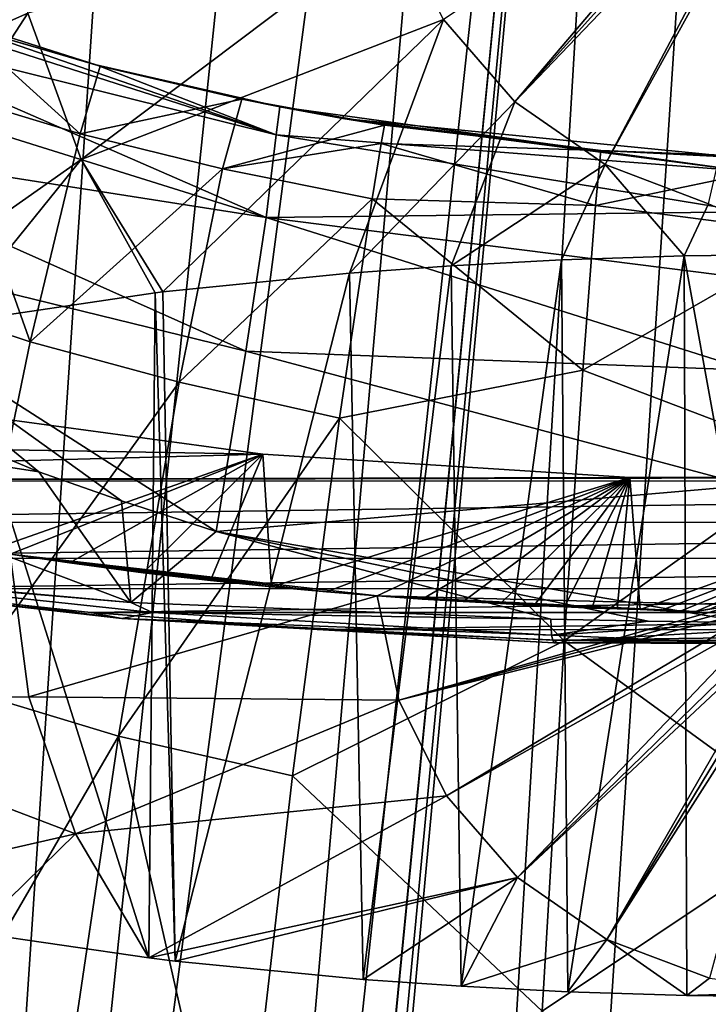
# Model space of a CAD drawing. Header units: millimetres. Extents: x -23 to 23, y 0 to 187.
# Tile 11 of 37: x -4.8 to -0.66, y 111.92 to 117.84. Entities that reach past the tile are written whole.
import ezdxf

# ---------------------------------------------------------------- set-up
doc = ezdxf.new("R2010")
doc.units = ezdxf.units.MM
doc.header["$LTSCALE"] = 83.635285
for name, color, linetype in [('127', 7, 'CONTINUOUS'), ('128', 7, 'CONTINUOUS'), ('14', 7, 'CONTINUOUS'), ('150', 7, 'CONTINUOUS'), ('32', 7, 'CONTINUOUS'), ('34', 7, 'CONTINUOUS'), ('38', 7, 'CONTINUOUS'), ('39', 7, 'CONTINUOUS'), ('58', 7, 'CONTINUOUS'), ('6', 7, 'CONTINUOUS'), ('7', 7, 'CONTINUOUS'), ('96', 7, 'CONTINUOUS'), ('97', 7, 'CONTINUOUS')]:
    doc.layers.add(name, color=color, linetype=linetype)

msp = doc.modelspace()

# ---------------------------------------------------------------- linework, layer by layer
at = {"layer": '127', "color": 7, "linetype": 'CONTINUOUS'}
for points in [[(-5.3528, 115.4973, 106.3623), (-3.3415, 115.2241, 105.3426), (-4.991, 114.6437, 106.345), (-5.3528, 115.4973, 106.3623)], [(-4.991, 114.6437, 106.345), (-3.3415, 115.2241, 105.3426), (-4.8601, 114.623, 106.2674), (-4.991, 114.6437, 106.345)], [(-4.8601, 114.623, 106.2674), (-3.3415, 115.2241, 105.3426), (-4.5033, 114.5701, 106.0701), (-4.8601, 114.623, 106.2674)], [(-4.5033, 114.5701, 106.0701), (-3.3415, 115.2241, 105.3426), (-4.0593, 114.5115, 105.8512), (-4.5033, 114.5701, 106.0701)], [(-4.0593, 114.5115, 105.8512), (-3.3415, 115.2241, 105.3426), (-3.6558, 114.4647, 105.6762), (-4.0593, 114.5115, 105.8512)], [(-3.6558, 114.4647, 105.6762), (-3.3415, 115.2241, 105.3426), (-3.2898, 114.427, 105.5361), (-3.6558, 114.4647, 105.6762)], [(-3.3415, 115.2241, 105.3426), (-1.1357, 115.0834, 104.8175), (-3.2898, 114.427, 105.5361), (-3.3415, 115.2241, 105.3426)], [(-3.2898, 114.427, 105.5361), (-1.1357, 115.0834, 104.8175), (-2.9579, 114.3969, 105.4234), (-3.2898, 114.427, 105.5361)], [(-2.9579, 114.3969, 105.4234), (-1.1357, 115.0834, 104.8175), (-2.6548, 114.3728, 105.3319), (-2.9579, 114.3969, 105.4234)], [(-2.6548, 114.3728, 105.3319), (-1.1357, 115.0834, 104.8175), (-2.3843, 114.3528, 105.2596), (-2.6548, 114.3728, 105.3319)], [(-2.3843, 114.3528, 105.2596), (-1.1357, 115.0834, 104.8175), (-2.1372, 114.3378, 105.2004), (-2.3843, 114.3528, 105.2596)], [(-2.1372, 114.3378, 105.2004), (-1.1357, 115.0834, 104.8175), (-1.9136, 114.3262, 105.1525), (-2.1372, 114.3378, 105.2004)], [(-1.9136, 114.3262, 105.1525), (-1.1357, 115.0834, 104.8175), (-1.7112, 114.3145, 105.1146), (-1.9136, 114.3262, 105.1525)], [(-1.7112, 114.3145, 105.1146), (-1.1357, 115.0834, 104.8175), (-1.528, 114.3057, 105.0838), (-1.7112, 114.3145, 105.1146)], [(-1.528, 114.3057, 105.0838), (-1.1357, 115.0834, 104.8175), (-1.3618, 114.2991, 105.0589), (-1.528, 114.3057, 105.0838)], [(-1.3618, 114.2991, 105.0589), (-1.1357, 115.0834, 104.8175), (-1.2109, 114.2935, 105.0389), (-1.3618, 114.2991, 105.0589)], [(-1.2109, 114.2935, 105.0389), (-1.1357, 115.0834, 104.8175), (-1.074, 114.2901, 105.0225), (-1.2109, 114.2935, 105.0389)], [(-1.1357, 115.0834, 104.8175), (1.1357, 115.0834, 104.8175), (-1.074, 114.2901, 105.0225), (-1.1357, 115.0834, 104.8175)], [(-1.074, 114.2901, 105.0225), (1.1357, 115.0834, 104.8175), (-0.9499, 114.285, 105.01), (-1.074, 114.2901, 105.0225)], [(-0.9499, 114.285, 105.01), (1.1357, 115.0834, 104.8175), (-0.8381, 114.2789, 105.0006), (-0.9499, 114.285, 105.01)], [(-0.8381, 114.2789, 105.0006), (1.1357, 115.0834, 104.8175), (-0.7389, 114.2775, 104.9923), (-0.8381, 114.2789, 105.0006)], [(-0.7389, 114.2775, 104.9923), (1.1357, 115.0834, 104.8175), (-0.6514, 114.2945, 104.9811), (-0.7389, 114.2775, 104.9923)]]:
    msp.add_3dface(points, dxfattribs=at)
at = {"layer": '128', "color": 7, "linetype": 'CONTINUOUS'}
for points in [[(-0.3021, 119.137, 123.1657), (-2.2561, 117.8367, 123.1169), (-1.8268, 117.3424, 123.2493), (-0.3021, 119.137, 123.1657)], [(-0.2388, 119.1072, 123.1756), (-0.3021, 119.137, 123.1657), (-1.8268, 117.3424, 123.2493), (-0.2388, 119.1072, 123.1756)], [(-0.1663, 119.0764, 123.1855), (-0.2388, 119.1072, 123.1756), (-1.8268, 117.3424, 123.2493), (-0.1663, 119.0764, 123.1855)], [(-0.1663, 119.0764, 123.1855), (-1.8268, 117.3424, 123.2493), (-1.2845, 116.9657, 123.3503), (-0.1663, 119.0764, 123.1855)], [(-0.1239, 119.0635, 123.1896), (-0.1663, 119.0764, 123.1855), (-1.2845, 116.9657, 123.3503), (-0.1239, 119.0635, 123.1896)], [(-0.1239, 119.0635, 123.1896), (-1.2845, 116.9657, 123.3503), (-0.6626, 116.7299, 123.4134), (-0.1239, 119.0635, 123.1896)], [(-4.7522, 117.8745, 122.0948), (-4.8853, 118.7978, 121.8482), (-6.5857, 117.0629, 120.7539), (-4.7522, 117.8745, 122.0948)], [(-4.7522, 117.8745, 122.0948), (-4.4327, 116.9948, 122.3304), (-2.5459, 118.4181, 122.9611), (-4.7522, 117.8745, 122.0948)], [(-2.5459, 118.4181, 122.9611), (-4.4327, 116.9948, 122.3304), (-2.2561, 117.8367, 123.1169), (-2.5459, 118.4181, 122.9611)], [(-6.0744, 115.8401, 121.1403), (-4.7522, 117.8745, 122.0948), (-6.5857, 117.0629, 120.7539), (-6.0744, 115.8401, 121.1403)], [(-4.4327, 116.9948, 122.3304), (-4.7522, 117.8745, 122.0948), (-6.0744, 115.8401, 121.1403), (-4.4327, 116.9948, 122.3304)], [(-4.4327, 116.9948, 122.3304), (-3.9413, 116.2, 122.5457), (-2.2561, 117.8367, 123.1169), (-4.4327, 116.9948, 122.3304)], [(-3.9413, 116.2, 122.5457), (-2.8193, 116.313, 122.9873), (-2.2561, 117.8367, 123.1169), (-3.9413, 116.2, 122.5457)], [(-2.2561, 117.8367, 123.1169), (-2.8193, 116.313, 122.9873), (-1.8268, 117.3424, 123.2493), (-2.2561, 117.8367, 123.1169)], [(-2.8193, 116.313, 122.9873), (-2.2086, 116.3571, 123.1595), (-1.8268, 117.3424, 123.2493), (-2.8193, 116.313, 122.9873)], [(-1.8268, 117.3424, 123.2493), (-2.2086, 116.3571, 123.1595), (-1.2845, 116.9657, 123.3503), (-1.8268, 117.3424, 123.2493)], [(-5.2288, 116.01, 121.8038), (-4.4327, 116.9948, 122.3304), (-6.0744, 115.8401, 121.1403), (-5.2288, 116.01, 121.8038)], [(-3.988, 116.1943, 122.5235), (-4.4327, 116.9948, 122.3304), (-5.2288, 116.01, 121.8038), (-3.988, 116.1943, 122.5235)], [(-3.9413, 116.2, 122.5457), (-4.4327, 116.9948, 122.3304), (-3.988, 116.1943, 122.5235), (-3.9413, 116.2, 122.5457)], [(-2.2086, 116.3571, 123.1595), (-1.5461, 116.3922, 123.2965), (-1.2845, 116.9657, 123.3503), (-2.2086, 116.3571, 123.1595)], [(-1.5461, 116.3922, 123.2965), (-0.8098, 116.4164, 123.3909), (-1.2845, 116.9657, 123.3503), (-1.5461, 116.3922, 123.2965)], [(-1.2845, 116.9657, 123.3503), (-0.8098, 116.4164, 123.3909), (-0.6626, 116.7299, 123.4134), (-1.2845, 116.9657, 123.3503)], [(-0.8098, 116.4164, 123.3909), (0, 116.4254, 123.4261), (-0.6626, 116.7299, 123.4134), (-0.8098, 116.4164, 123.3909)], [(-6.5883, 113.7486, 108.0586), (-4.8601, 114.623, 106.2674), (-4.7466, 113.7646, 106.5011), (-6.5883, 113.7486, 108.0586)], [(-4.8601, 114.623, 106.2674), (-4.5033, 114.5701, 106.0701), (-4.0593, 114.5115, 105.8512), (-4.8601, 114.623, 106.2674)], [(-4.8601, 114.623, 106.2674), (-4.0593, 114.5115, 105.8512), (-3.6558, 114.4647, 105.6762), (-4.8601, 114.623, 106.2674)], [(-4.8601, 114.623, 106.2674), (-3.6558, 114.4647, 105.6762), (-3.2898, 114.427, 105.5361), (-4.8601, 114.623, 106.2674)], [(-4.8601, 114.623, 106.2674), (-3.2898, 114.427, 105.5361), (-2.9579, 114.3969, 105.4234), (-4.8601, 114.623, 106.2674)], [(-4.8601, 114.623, 106.2674), (-2.9579, 114.3969, 105.4234), (-2.6548, 114.3728, 105.3319), (-4.8601, 114.623, 106.2674)], [(-4.8601, 114.623, 106.2674), (-2.6548, 114.3728, 105.3319), (-4.7466, 113.7646, 106.5011), (-4.8601, 114.623, 106.2674)], [(-4.7466, 113.7646, 106.5011), (-2.6548, 114.3728, 105.3319), (-2.5236, 113.7461, 105.4999), (-4.7466, 113.7646, 106.5011)], [(-2.6548, 114.3728, 105.3319), (-2.3843, 114.3528, 105.2596), (-2.1372, 114.3378, 105.2004), (-2.6548, 114.3728, 105.3319)], [(-2.6548, 114.3728, 105.3319), (-2.1372, 114.3378, 105.2004), (-1.9136, 114.3262, 105.1525), (-2.6548, 114.3728, 105.3319)], [(-2.6548, 114.3728, 105.3319), (-1.9136, 114.3262, 105.1525), (-1.7112, 114.3145, 105.1146), (-2.6548, 114.3728, 105.3319)], [(-2.6548, 114.3728, 105.3319), (-1.7112, 114.3145, 105.1146), (-1.528, 114.3057, 105.0838), (-2.6548, 114.3728, 105.3319)], [(-2.6548, 114.3728, 105.3319), (-1.528, 114.3057, 105.0838), (-1.3618, 114.2991, 105.0589), (-2.6548, 114.3728, 105.3319)], [(-2.6548, 114.3728, 105.3319), (-1.3618, 114.2991, 105.0589), (-1.2109, 114.2935, 105.0389), (-2.6548, 114.3728, 105.3319)], [(-2.6548, 114.3728, 105.3319), (-1.2109, 114.2935, 105.0389), (-1.074, 114.2901, 105.0225), (-2.6548, 114.3728, 105.3319)], [(-2.6548, 114.3728, 105.3319), (-1.074, 114.2901, 105.0225), (-0.9499, 114.285, 105.01), (-2.6548, 114.3728, 105.3319)], [(-2.6548, 114.3728, 105.3319), (-0.9499, 114.285, 105.01), (-0.8381, 114.2789, 105.0006), (-2.6548, 114.3728, 105.3319)], [(-2.6548, 114.3728, 105.3319), (-0.8381, 114.2789, 105.0006), (-0.7389, 114.2775, 104.9923), (-2.6548, 114.3728, 105.3319)], [(-2.6548, 114.3728, 105.3319), (-0.7389, 114.2775, 104.9923), (-0.4984, 114.3179, 104.9651), (-2.6548, 114.3728, 105.3319)], [(-2.6548, 114.3728, 105.3319), (-0.4984, 114.3179, 104.9651), (-2.5236, 113.7461, 105.4999), (-2.6548, 114.3728, 105.3319)], [(-0.4984, 114.3179, 104.9651), (-0.4295, 114.3084, 104.9641), (-2.5236, 113.7461, 105.4999), (-0.4984, 114.3179, 104.9651)], [(-0.4295, 114.3084, 104.9641), (-0.3645, 114.2883, 104.9667), (-2.5236, 113.7461, 105.4999), (-0.4295, 114.3084, 104.9641)], [(-0.3645, 114.2883, 104.9667), (-2.2363, 113.1701, 105.6542), (-2.5236, 113.7461, 105.4999), (-0.3645, 114.2883, 104.9667)], [(-0.3645, 114.2883, 104.9667), (-0.2991, 114.2594, 104.972), (-2.2363, 113.1701, 105.6542), (-0.3645, 114.2883, 104.9667)], [(-0.7389, 114.2775, 104.9923), (-0.6514, 114.2945, 104.9811), (-0.4984, 114.3179, 104.9651), (-0.7389, 114.2775, 104.9923)], [(-0.2991, 114.2594, 104.972), (-1.8108, 112.6803, 105.7855), (-2.2363, 113.1701, 105.6542), (-0.2991, 114.2594, 104.972)], [(-0.2991, 114.2594, 104.972), (-0.2243, 114.2237, 104.9795), (-1.8108, 112.6803, 105.7855), (-0.2991, 114.2594, 104.972)], [(-0.2243, 114.2237, 104.9795), (-0.1811, 114.2055, 104.9834), (-1.8108, 112.6803, 105.7855), (-0.2243, 114.2237, 104.9795)], [(-0.1811, 114.2055, 104.9834), (-1.2733, 112.3071, 105.8855), (-1.8108, 112.6803, 105.7855), (-0.1811, 114.2055, 104.9834)], [(-0.1811, 114.2055, 104.9834), (-0.1338, 114.1891, 104.987), (-1.2733, 112.3071, 105.8855), (-0.1811, 114.2055, 104.9834)], [(-0.1338, 114.1891, 104.987), (-0.0817, 114.1773, 104.9895), (-1.2733, 112.3071, 105.8855), (-0.1338, 114.1891, 104.987)], [(-0.0817, 114.1773, 104.9895), (-0.6572, 112.0734, 105.9481), (-1.2733, 112.3071, 105.8855), (-0.0817, 114.1773, 104.9895)], [(-4.4662, 112.9415, 106.7216), (-6.5883, 113.7486, 108.0586), (-4.7466, 113.7646, 106.5011), (-4.4662, 112.9415, 106.7216)], [(-4.4662, 112.9415, 106.7216), (-4.7466, 113.7646, 106.5011), (-2.5236, 113.7461, 105.4999), (-4.4662, 112.9415, 106.7216)], [(-6.1379, 112.5606, 108.3323), (-6.5883, 113.7486, 108.0586), (-4.4662, 112.9415, 106.7216), (-6.1379, 112.5606, 108.3323)], [(-2.2363, 113.1701, 105.6542), (-4.4662, 112.9415, 106.7216), (-2.5236, 113.7461, 105.4999), (-2.2363, 113.1701, 105.6542)], [(-4.0259, 112.1966, 106.9107), (-4.4662, 112.9415, 106.7216), (-2.2363, 113.1701, 105.6542), (-4.0259, 112.1966, 106.9107)], [(-1.8108, 112.6803, 105.7855), (-4.0259, 112.1966, 106.9107), (-2.2363, 113.1701, 105.6542), (-1.8108, 112.6803, 105.7855)], [(-5.0742, 112.3494, 107.5074), (-6.1379, 112.5606, 108.3323), (-4.4662, 112.9415, 106.7216), (-5.0742, 112.3494, 107.5074)], [(-4.0259, 112.1966, 106.9107), (-5.0742, 112.3494, 107.5074), (-4.4662, 112.9415, 106.7216), (-4.0259, 112.1966, 106.9107)], [(-3.8679, 112.1775, 106.8359), (-4.0259, 112.1966, 106.9107), (-1.8108, 112.6803, 105.7855), (-3.8679, 112.1775, 106.8359)], [(-2.738, 112.0666, 106.4029), (-3.8679, 112.1775, 106.8359), (-1.8108, 112.6803, 105.7855), (-2.738, 112.0666, 106.4029)], [(-2.1484, 112.0253, 106.2418), (-2.738, 112.0666, 106.4029), (-1.8108, 112.6803, 105.7855), (-2.1484, 112.0253, 106.2418)], [(-1.2733, 112.3071, 105.8855), (-2.1484, 112.0253, 106.2418), (-1.8108, 112.6803, 105.7855), (-1.2733, 112.3071, 105.8855)], [(-1.5075, 111.9923, 106.1129), (-2.1484, 112.0253, 106.2418), (-1.2733, 112.3071, 105.8855), (-1.5075, 111.9923, 106.1129)], [(-0.7924, 111.9694, 106.0234), (-1.5075, 111.9923, 106.1129), (-1.2733, 112.3071, 105.8855), (-0.7924, 111.9694, 106.0234)], [(-0.6572, 112.0734, 105.9481), (-0.7924, 111.9694, 106.0234), (-1.2733, 112.3071, 105.8855), (-0.6572, 112.0734, 105.9481)], [(-0.0004, 111.9939, 105.9694), (-0.7924, 111.9694, 106.0234), (-0.6572, 112.0734, 105.9481), (-0.0004, 111.9939, 105.9694)], [(0, 111.9608, 105.9897), (-0.7924, 111.9694, 106.0234), (-0.0004, 111.9939, 105.9694), (0, 111.9608, 105.9897)]]:
    msp.add_3dface(points, dxfattribs=at)
at = {"layer": '14', "color": 7, "linetype": 'CONTINUOUS'}
for points in [[(-4.6863, 115.1183, 100.3618), (-7.2951, 115.5214, 101.1281), (-6.696, 115.9568, 100.1619), (-4.6863, 115.1183, 100.3618)], [(-7.2951, 115.5214, 101.1281), (-4.6863, 115.1183, 100.3618), (-4.1341, 114.3319, 101.2007), (-7.2951, 115.5214, 101.1281)], [(-5.4191, 114.4476, 101.6624), (-7.2951, 115.5214, 101.1281), (-4.1341, 114.3319, 101.2007), (-5.4191, 114.4476, 101.6624)], [(-4.6863, 115.1183, 100.3618), (-4.1892, 114.9436, 100.4126), (-4.1341, 114.3319, 101.2007), (-4.6863, 115.1183, 100.3618)], [(-4.1892, 114.9436, 100.4126), (-3.6212, 114.7591, 100.4713), (-4.1341, 114.3319, 101.2007), (-4.1892, 114.9436, 100.4126)], [(-3.6212, 114.7591, 100.4713), (-1.6113, 114.2329, 100.6854), (-4.1341, 114.3319, 101.2007), (-3.6212, 114.7591, 100.4713)]]:
    msp.add_3dface(points, dxfattribs=at)
at = {"layer": '150', "color": 7, "linetype": 'CONTINUOUS'}
for points in [[(0, 111.9608, 105.9897), (0, 116.4254, 123.4261), (-0.8098, 116.4164, 123.3909), (0, 111.9608, 105.9897)], [(-2.1484, 112.0253, 106.2418), (-1.5461, 116.3922, 123.2965), (-2.2086, 116.3571, 123.1595), (-2.1484, 112.0253, 106.2418)], [(-2.1484, 112.0253, 106.2418), (-1.5075, 111.9923, 106.1129), (-1.5461, 116.3922, 123.2965), (-2.1484, 112.0253, 106.2418)], [(-1.5075, 111.9923, 106.1129), (-0.8098, 116.4164, 123.3909), (-1.5461, 116.3922, 123.2965), (-1.5075, 111.9923, 106.1129)], [(-1.5075, 111.9923, 106.1129), (-0.7924, 111.9694, 106.0234), (-0.8098, 116.4164, 123.3909), (-1.5075, 111.9923, 106.1129)], [(-0.7924, 111.9694, 106.0234), (0, 111.9608, 105.9897), (-0.8098, 116.4164, 123.3909), (-0.7924, 111.9694, 106.0234)], [(-3.8679, 112.1775, 106.8359), (-2.8193, 116.313, 122.9873), (-3.9413, 116.2, 122.5457), (-3.8679, 112.1775, 106.8359)], [(-3.8679, 112.1775, 106.8359), (-2.738, 112.0666, 106.4029), (-2.8193, 116.313, 122.9873), (-3.8679, 112.1775, 106.8359)], [(-2.738, 112.0666, 106.4029), (-2.2086, 116.3571, 123.1595), (-2.8193, 116.313, 122.9873), (-2.738, 112.0666, 106.4029)], [(-2.738, 112.0666, 106.4029), (-2.1484, 112.0253, 106.2418), (-2.2086, 116.3571, 123.1595), (-2.738, 112.0666, 106.4029)], [(-4.0259, 112.1966, 106.9107), (-3.988, 116.1943, 122.5235), (-5.2288, 116.01, 121.8038), (-4.0259, 112.1966, 106.9107)], [(-4.0259, 112.1966, 106.9107), (-3.8679, 112.1775, 106.8359), (-3.988, 116.1943, 122.5235), (-4.0259, 112.1966, 106.9107)], [(-3.8679, 112.1775, 106.8359), (-3.9413, 116.2, 122.5457), (-3.988, 116.1943, 122.5235), (-3.8679, 112.1775, 106.8359)], [(-5.0742, 112.3494, 107.5074), (-4.0259, 112.1966, 106.9107), (-5.2288, 116.01, 121.8038), (-5.0742, 112.3494, 107.5074)]]:
    msp.add_3dface(points, dxfattribs=at)
at = {"layer": '32', "color": 7, "linetype": 'CONTINUOUS'}
for points in [[(-5.9806, 118.0867, 93.8484), (-5.1568, 117.801, 48.0013), (-4.3428, 117.5641, 93.8054), (-5.9806, 118.0867, 93.8484)], [(-5.1568, 117.801, 48.0013), (-4.3175, 117.5574, 48.0007), (-4.3428, 117.5641, 93.8054), (-5.1568, 117.801, 48.0013)], [(-4.3175, 117.5574, 48.0007), (-3.4669, 117.3573, 47.9998), (-4.3428, 117.5641, 93.8054), (-4.3175, 117.5574, 48.0007)], [(-4.3428, 117.5641, 93.8054), (-3.4669, 117.3573, 47.9998), (-3.2393, 117.3115, 93.77), (-4.3428, 117.5641, 93.8054)], [(-3.4669, 117.3573, 47.9998), (-2.6105, 117.2016, 48), (-3.2393, 117.3115, 93.77), (-3.4669, 117.3573, 47.9998)], [(-3.2393, 117.3115, 93.77), (-2.6105, 117.2016, 48), (-2.861, 117.2425, 93.7574), (-3.2393, 117.3115, 93.77)], [(-2.6105, 117.2016, 48), (-1.3092, 117.0505, 48), (-2.861, 117.2425, 93.7574), (-2.6105, 117.2016, 48)], [(-2.861, 117.2425, 93.7574), (-1.3092, 117.0505, 48), (-0.4771, 117.0067, 93.6872), (-2.861, 117.2425, 93.7574)], [(-1.3092, 117.0505, 48), (0, 117, 48), (-0.4771, 117.0067, 93.6872), (-1.3092, 117.0505, 48)]]:
    msp.add_3dface(points, dxfattribs=at)
at = {"layer": '34', "color": 7, "linetype": 'CONTINUOUS'}
for points in [[(-5.3528, 115.4973, 106.3623), (-10.2515, 115.343, 105.7863), (-3.3415, 115.2241, 105.3426), (-5.3528, 115.4973, 106.3623)], [(-10.2515, 115.343, 105.7863), (-9.2711, 115.0638, 104.7443), (-3.3415, 115.2241, 105.3426), (-10.2515, 115.343, 105.7863)], [(-3.3415, 115.2241, 105.3426), (-9.2711, 115.0638, 104.7443), (-1.1357, 115.0834, 104.8175), (-3.3415, 115.2241, 105.3426)], [(-9.2711, 115.0638, 104.7443), (9.2594, 115.0607, 104.7329), (1.1357, 115.0834, 104.8175), (-9.2711, 115.0638, 104.7443)], [(-1.1357, 115.0834, 104.8175), (-9.2711, 115.0638, 104.7443), (1.1357, 115.0834, 104.8175), (-1.1357, 115.0834, 104.8175)], [(-8.1797, 114.8145, 103.8141), (9.2594, 115.0607, 104.7329), (-9.2711, 115.0638, 104.7443), (-8.1797, 114.8145, 103.8141)], [(8.166, 114.8117, 103.8033), (9.2594, 115.0607, 104.7329), (-8.1797, 114.8145, 103.8141), (8.166, 114.8117, 103.8033)], [(-6.9905, 114.598, 103.0061), (8.166, 114.8117, 103.8033), (-8.1797, 114.8145, 103.8141), (-6.9905, 114.598, 103.0061)], [(6.9747, 114.5954, 102.9962), (8.166, 114.8117, 103.8033), (-6.9905, 114.598, 103.0061), (6.9747, 114.5954, 102.9962)], [(-5.7163, 114.4168, 102.3296), (6.9747, 114.5954, 102.9962), (-6.9905, 114.598, 103.0061), (-5.7163, 114.4168, 102.3296)], [(5.6985, 114.4145, 102.321), (6.9747, 114.5954, 102.9962), (-5.7163, 114.4168, 102.3296), (5.6985, 114.4145, 102.321)], [(-4.3749, 114.2734, 101.7944), (5.6985, 114.4145, 102.321), (-5.7163, 114.4168, 102.3296), (-4.3749, 114.2734, 101.7944)], [(4.355, 114.2715, 101.7873), (5.6985, 114.4145, 102.321), (-4.3749, 114.2734, 101.7944), (4.355, 114.2715, 101.7873)], [(-2.9865, 114.1694, 101.4064), (4.355, 114.2715, 101.7873), (-4.3749, 114.2734, 101.7944), (-2.9865, 114.1694, 101.4064)], [(2.9645, 114.168, 101.401), (4.355, 114.2715, 101.7873), (-2.9865, 114.1694, 101.4064), (2.9645, 114.168, 101.401)], [(-1.5732, 114.1054, 101.1673), (2.9645, 114.168, 101.401), (-2.9865, 114.1694, 101.4064), (-1.5732, 114.1054, 101.1673)], [(1.5489, 114.1044, 101.1639), (2.9645, 114.168, 101.401), (-1.5732, 114.1054, 101.1673), (1.5489, 114.1044, 101.1639)], [(-0.9863, 114.0944, 101.1265), (1.5489, 114.1044, 101.1639), (-1.5732, 114.1054, 101.1673), (-0.9863, 114.0944, 101.1265)], [(0.9537, 114.0937, 101.124), (1.5489, 114.1044, 101.1639), (-0.9863, 114.0944, 101.1265), (0.9537, 114.0937, 101.124)], [(-0.4185, 114.0877, 101.1013), (0.9537, 114.0937, 101.124), (-0.9863, 114.0944, 101.1265), (-0.4185, 114.0877, 101.1013)]]:
    msp.add_3dface(points, dxfattribs=at)
at = {"layer": '38', "color": 7, "linetype": 'CONTINUOUS'}
for points in [[(-5.1568, 117.801, 48.0013), (-5.2747, 117.402, 43.1617), (-4.4392, 117.1499, 43.1844), (-5.1568, 117.801, 48.0013)], [(-4.3175, 117.5574, 48.0007), (-5.1568, 117.801, 48.0013), (-4.4392, 117.1499, 43.1844), (-4.3175, 117.5574, 48.0007)], [(-3.4669, 117.3573, 47.9998), (-4.3175, 117.5574, 48.0007), (-4.4392, 117.1499, 43.1844), (-3.4669, 117.3573, 47.9998)], [(-5.2747, 117.402, 43.1617), (-5.6075, 116.1868, 38.3898), (-4.739, 115.8998, 38.4445), (-5.2747, 117.402, 43.1617)], [(-4.4392, 117.1499, 43.1844), (-5.2747, 117.402, 43.1617), (-4.739, 115.8998, 38.4445), (-4.4392, 117.1499, 43.1844)], [(-3.4669, 117.3573, 47.9998), (-4.4392, 117.1499, 43.1844), (-3.5837, 116.9386, 43.1951), (-3.4669, 117.3573, 47.9998)], [(-2.6105, 117.2016, 48), (-3.4669, 117.3573, 47.9998), (-3.5837, 116.9386, 43.1951), (-2.6105, 117.2016, 48)], [(-2.6105, 117.2016, 48), (-3.5837, 116.9386, 43.1951), (-2.6296, 117.091, 45.5716), (-2.6105, 117.2016, 48)], [(-4.4392, 117.1499, 43.1844), (-4.739, 115.8998, 38.4445), (-3.5837, 116.9386, 43.1951), (-4.4392, 117.1499, 43.1844)], [(-2.6296, 117.091, 45.5716), (-3.5837, 116.9386, 43.1951), (-2.6841, 116.7595, 43.1557), (-2.6296, 117.091, 45.5716)], [(-3.5837, 116.9386, 43.1951), (-4.739, 115.8998, 38.4445), (-3.8445, 115.6564, 38.4781), (-3.5837, 116.9386, 43.1951)], [(-3.5837, 116.9386, 43.1951), (-3.8445, 115.6564, 38.4781), (-2.6841, 116.7595, 43.1557), (-3.5837, 116.9386, 43.1951)], [(-2.6841, 116.7595, 43.1557), (-3.8445, 115.6564, 38.4781), (-2.881, 115.4411, 38.4582), (-2.6841, 116.7595, 43.1557)], [(-4.739, 115.8998, 38.4445), (-5.6075, 116.1868, 38.3898), (-5.1687, 113.8197, 33.9886), (-4.739, 115.8998, 38.4445)], [(-4.739, 115.8998, 38.4445), (-5.1687, 113.8197, 33.9886), (-3.8445, 115.6564, 38.4781), (-4.739, 115.8998, 38.4445)], [(-3.8445, 115.6564, 38.4781), (-5.1687, 113.8197, 33.9886), (-4.2082, 113.5299, 34.054), (-3.8445, 115.6564, 38.4781)], [(-3.8445, 115.6564, 38.4781), (-4.2082, 113.5299, 34.054), (-2.881, 115.4411, 38.4582), (-3.8445, 115.6564, 38.4781)], [(-2.881, 115.4411, 38.4582), (-4.2082, 113.5299, 34.054), (-3.1628, 113.2915, 34.0962), (-2.881, 115.4411, 38.4582)], [(-5.1687, 113.8197, 33.9886), (-5.6833, 110.9896, 30.0125), (-4.2082, 113.5299, 34.054), (-5.1687, 113.8197, 33.9886)], [(-4.2082, 113.5299, 34.054), (-5.6833, 110.9896, 30.0125), (-4.6367, 110.6403, 30.1149), (-4.2082, 113.5299, 34.054)], [(-4.2082, 113.5299, 34.054), (-4.6367, 110.6403, 30.1149), (-3.4972, 110.3925, 30.2252), (-4.2082, 113.5299, 34.054)], [(-3.1628, 113.2915, 34.0962), (-4.2082, 113.5299, 34.054), (-3.4972, 110.3925, 30.2252), (-3.1628, 113.2915, 34.0962)]]:
    msp.add_3dface(points, dxfattribs=at)
at = {"layer": '39', "color": 7, "linetype": 'CONTINUOUS'}
for points in [[(-1.3092, 117.0505, 48), (-2.6105, 117.2016, 48), (-2.6296, 117.091, 45.5716), (-1.3092, 117.0505, 48)], [(-2.6296, 117.091, 45.5716), (-2.6841, 116.7595, 43.1557), (-1.3417, 116.7184, 43.8581), (-2.6296, 117.091, 45.5716)], [(-1.3092, 117.0505, 48), (-2.6296, 117.091, 45.5716), (-1.3417, 116.7184, 43.8581), (-1.3092, 117.0505, 48)], [(0, 117, 48), (-1.3092, 117.0505, 48), (-1.3417, 116.7184, 43.8581), (0, 117, 48)], [(0, 117, 48), (-1.3417, 116.7184, 43.8581), (0, 116.5438, 43.1463), (0, 117, 48)], [(-2.6841, 116.7595, 43.1557), (-2.881, 115.4411, 38.4582), (-1.4188, 115.7299, 39.7941), (-2.6841, 116.7595, 43.1557)], [(-1.3417, 116.7184, 43.8581), (-2.6841, 116.7595, 43.1557), (-1.4188, 115.7299, 39.7941), (-1.3417, 116.7184, 43.8581)], [(-1.3417, 116.7184, 43.8581), (-1.4188, 115.7299, 39.7941), (0, 116.5438, 43.1463), (-1.3417, 116.7184, 43.8581)], [(0, 116.5438, 43.1463), (-1.4188, 115.7299, 39.7941), (0, 115.1899, 38.4567), (0, 116.5438, 43.1463)], [(-1.4188, 115.7299, 39.7941), (-2.881, 115.4411, 38.4582), (-1.5295, 114.102, 35.9253), (-1.4188, 115.7299, 39.7941)], [(-1.4188, 115.7299, 39.7941), (-1.5295, 114.102, 35.9253), (0, 115.1899, 38.4567), (-1.4188, 115.7299, 39.7941)], [(-2.881, 115.4411, 38.4582), (-3.1628, 113.2915, 34.0962), (-1.5295, 114.102, 35.9253), (-2.881, 115.4411, 38.4582)], [(0, 115.1899, 38.4567), (-1.5295, 114.102, 35.9253), (0, 114.19, 36.2257), (0, 115.1899, 38.4567)], [(0, 114.19, 36.2257), (-1.5295, 114.102, 35.9253), (0, 112.9875, 34.1005), (0, 114.19, 36.2257)], [(-1.5295, 114.102, 35.9253), (-3.1628, 113.2915, 34.0962), (-1.6634, 111.8763, 32.3641), (-1.5295, 114.102, 35.9253)], [(-1.5295, 114.102, 35.9253), (-1.6634, 111.8763, 32.3641), (0, 112.9875, 34.1005), (-1.5295, 114.102, 35.9253)], [(-3.1628, 113.2915, 34.0962), (-3.4972, 110.3925, 30.2252), (-1.6634, 111.8763, 32.3641), (-3.1628, 113.2915, 34.0962)], [(0, 112.9875, 34.1005), (-1.6634, 111.8763, 32.3641), (0, 110.0197, 30.2403), (0, 112.9875, 34.1005)]]:
    msp.add_3dface(points, dxfattribs=at)
at = {"layer": '58', "color": 7, "linetype": 'CONTINUOUS'}
for points in [[(-5.9806, 118.0867, 93.8484), (-3.2603, 117.1441, 95.5972), (-5.99, 118.021, 94.9848), (-5.9806, 118.0867, 93.8484)], [(-5.9806, 118.0867, 93.8484), (-4.3428, 117.5641, 93.8054), (-3.2603, 117.1441, 95.5972), (-5.9806, 118.0867, 93.8484)], [(-5.99, 118.021, 94.9848), (-3.2603, 117.1441, 95.5972), (-6.0448, 117.8349, 96.1064), (-5.99, 118.021, 94.9848)], [(-6.0448, 117.8349, 96.1064), (-3.3206, 116.6473, 97.3621), (-6.1444, 117.5307, 97.1988), (-6.0448, 117.8349, 96.1064)], [(-3.2603, 117.1441, 95.5972), (-3.3206, 116.6473, 97.3621), (-6.0448, 117.8349, 96.1064), (-3.2603, 117.1441, 95.5972)], [(-4.3428, 117.5641, 93.8054), (-3.2393, 117.3115, 93.77), (-3.2603, 117.1441, 95.5972), (-4.3428, 117.5641, 93.8054)], [(-6.1444, 117.5307, 97.1988), (-3.3206, 116.6473, 97.3621), (-6.2874, 117.1125, 98.2478), (-6.1444, 117.5307, 97.1988)], [(-3.2393, 117.3115, 93.77), (-0.4386, 116.9243, 94.9594), (-3.2603, 117.1441, 95.5972), (-3.2393, 117.3115, 93.77)], [(-3.2393, 117.3115, 93.77), (-2.861, 117.2425, 93.7574), (-0.4386, 116.9243, 94.9594), (-3.2393, 117.3115, 93.77)], [(-2.861, 117.2425, 93.7574), (-0.4771, 117.0067, 93.6872), (-0.4386, 116.9243, 94.9594), (-2.861, 117.2425, 93.7574)], [(-3.2603, 117.1441, 95.5972), (-0.4278, 116.6812, 96.2115), (-3.3206, 116.6473, 97.3621), (-3.2603, 117.1441, 95.5972)], [(-0.4386, 116.9243, 94.9594), (-0.4278, 116.6812, 96.2115), (-3.2603, 117.1441, 95.5972), (-0.4386, 116.9243, 94.9594)], [(-6.2874, 117.1125, 98.2478), (-3.4437, 115.8427, 99.0062), (-6.4721, 116.5856, 99.2398), (-6.2874, 117.1125, 98.2478)], [(-3.3206, 116.6473, 97.3621), (-3.4437, 115.8427, 99.0062), (-6.2874, 117.1125, 98.2478), (-3.3206, 116.6473, 97.3621)], [(-0.4278, 116.6812, 96.2115), (-0.4219, 116.2808, 97.4225), (-3.3206, 116.6473, 97.3621), (-0.4278, 116.6812, 96.2115)], [(-3.3206, 116.6473, 97.3621), (-0.4207, 115.7295, 98.5728), (-3.4437, 115.8427, 99.0062), (-3.3206, 116.6473, 97.3621)], [(-0.4219, 116.2808, 97.4225), (-0.4207, 115.7295, 98.5728), (-3.3206, 116.6473, 97.3621), (-0.4219, 116.2808, 97.4225)], [(-4.6863, 115.1183, 100.3618), (-6.696, 115.9568, 100.1619), (-6.4721, 116.5856, 99.2398), (-4.6863, 115.1183, 100.3618)], [(-3.6212, 114.7591, 100.4713), (-4.1892, 114.9436, 100.4126), (-6.4721, 116.5856, 99.2398), (-3.6212, 114.7591, 100.4713)], [(-3.4437, 115.8427, 99.0062), (-3.6212, 114.7591, 100.4713), (-6.4721, 116.5856, 99.2398), (-3.4437, 115.8427, 99.0062)], [(-4.1892, 114.9436, 100.4126), (-4.6863, 115.1183, 100.3618), (-6.4721, 116.5856, 99.2398), (-4.1892, 114.9436, 100.4126)], [(-0.4245, 115.0363, 99.6436), (-3.6212, 114.7591, 100.4713), (-3.4437, 115.8427, 99.0062), (-0.4245, 115.0363, 99.6436)], [(-0.4207, 115.7295, 98.5728), (-0.4245, 115.0363, 99.6436), (-3.4437, 115.8427, 99.0062), (-0.4207, 115.7295, 98.5728)], [(-0.4331, 114.2125, 100.6174), (-3.6212, 114.7591, 100.4713), (-0.4245, 115.0363, 99.6436), (-0.4331, 114.2125, 100.6174)], [(-1.6113, 114.2329, 100.6854), (-3.6212, 114.7591, 100.4713), (-1.0257, 114.2205, 100.6441), (-1.6113, 114.2329, 100.6854)], [(-3.6212, 114.7591, 100.4713), (-0.4331, 114.2125, 100.6174), (-1.0257, 114.2205, 100.6441), (-3.6212, 114.7591, 100.4713)]]:
    msp.add_3dface(points, dxfattribs=at)
at = {"layer": '6', "color": 7, "linetype": 'CONTINUOUS'}
for points in [[(-12.8059, 0, -23.1025), (-9.9419, 32.763, -22.6222), (-0.6656, 131.0176, -21.2085), (-12.8059, 0, -23.1025)], [(-8.5398, 0, -23.3232), (-12.8059, 0, -23.1025), (-0.6656, 131.0176, -21.2085), (-8.5398, 0, -23.3232)], [(-9.9419, 32.763, -22.6222), (-7.075, 65.5588, -22.1415), (-0.6656, 131.0176, -21.2085), (-9.9419, 32.763, -22.6222)], [(-0.0016, 131.0174, -21.2171), (-8.5398, 0, -23.3232), (-0.6656, 131.0176, -21.2085), (-0.0016, 131.0174, -21.2171)], [(0.1217, 0, -23.4997), (-8.5398, 0, -23.3232), (-0.0016, 131.0174, -21.2171), (0.1217, 0, -23.4997)], [(-7.075, 65.5588, -22.1415), (-4.2081, 98.3545, -21.6608), (-0.6656, 131.0176, -21.2085), (-7.075, 65.5588, -22.1415)], [(-4.2081, 98.3545, -21.6608), (-1.3526, 131.0191, -21.182), (-0.6656, 131.0176, -21.2085), (-4.2081, 98.3545, -21.6608)]]:
    msp.add_3dface(points, dxfattribs=at)
at = {"layer": '7', "color": 7, "linetype": 'CONTINUOUS'}
for points in [[(-3.4891, 131.0263, -20.9615), (-7.8468, 98.3545, -21.0649), (-5.139, 131.0319, -20.6372), (-3.4891, 131.0263, -20.9615)], [(-5.6614, 98.3545, -21.5062), (-7.8468, 98.3545, -21.0649), (-3.4891, 131.0263, -20.9615), (-5.6614, 98.3545, -21.5062)], [(-2.2573, 131.0222, -21.1146), (-5.6614, 98.3545, -21.5062), (-3.4891, 131.0263, -20.9615), (-2.2573, 131.0222, -21.1146)], [(-1.3526, 131.0191, -21.182), (-5.6614, 98.3545, -21.5062), (-2.2573, 131.0222, -21.1146), (-1.3526, 131.0191, -21.182)], [(-1.3526, 131.0191, -21.182), (-4.2081, 98.3545, -21.6608), (-5.6614, 98.3545, -21.5062), (-1.3526, 131.0191, -21.182)]]:
    msp.add_3dface(points, dxfattribs=at)
at = {"layer": '96', "color": 7, "linetype": 'CONTINUOUS'}
for points in [[(-1.6113, 114.2329, 100.6854), (-1.0257, 114.2205, 100.6441), (-1.6054, 114.1368, 100.8233), (-1.6113, 114.2329, 100.6854)], [(-1.0257, 114.2205, 100.6441), (-0.4331, 114.2125, 100.6174), (-1.6054, 114.1368, 100.8233), (-1.0257, 114.2205, 100.6441)], [(-0.4331, 114.2125, 100.6174), (-0.4268, 114.0865, 100.843), (-1.6054, 114.1368, 100.8233), (-0.4331, 114.2125, 100.6174)], [(-1.6054, 114.1368, 100.8233), (-0.4268, 114.0865, 100.843), (-1.5993, 114.1051, 100.91), (-1.6054, 114.1368, 100.8233)], [(-1.5993, 114.1051, 100.91), (-0.4268, 114.0865, 100.843), (-1.5921, 114.0904, 100.993), (-1.5993, 114.1051, 100.91)], [(-0.9863, 114.0944, 101.1265), (-1.5732, 114.1054, 101.1673), (-1.5921, 114.0904, 100.993), (-0.9863, 114.0944, 101.1265)], [(-0.4185, 114.0877, 101.1013), (-0.9863, 114.0944, 101.1265), (-1.5921, 114.0904, 100.993), (-0.4185, 114.0877, 101.1013)], [(-0.4268, 114.0865, 100.843), (-0.4185, 114.0877, 101.1013), (-1.5921, 114.0904, 100.993), (-0.4268, 114.0865, 100.843)]]:
    msp.add_3dface(points, dxfattribs=at)
at = {"layer": '97', "color": 7, "linetype": 'CONTINUOUS'}
for points in [[(-6.6216, 114.5134, 102.5431), (-6.2761, 114.5154, 102.127), (-4.1878, 114.236, 101.514), (-6.6216, 114.5134, 102.5431)], [(-5.7163, 114.4168, 102.3296), (-6.6216, 114.5134, 102.5431), (-4.1878, 114.236, 101.514), (-5.7163, 114.4168, 102.3296)], [(-5.4191, 114.4476, 101.6624), (-4.1341, 114.3319, 101.2007), (-6.2761, 114.5154, 102.127), (-5.4191, 114.4476, 101.6624)], [(-6.2761, 114.5154, 102.127), (-4.1341, 114.3319, 101.2007), (-4.0037, 114.2733, 101.2508), (-6.2761, 114.5154, 102.127)], [(-6.2761, 114.5154, 102.127), (-4.0037, 114.2733, 101.2508), (-4.1878, 114.236, 101.514), (-6.2761, 114.5154, 102.127)], [(-4.3749, 114.2734, 101.7944), (-5.7163, 114.4168, 102.3296), (-4.1878, 114.236, 101.514), (-4.3749, 114.2734, 101.7944)], [(-4.1341, 114.3319, 101.2007), (-1.6113, 114.2329, 100.6854), (-4.0037, 114.2733, 101.2508), (-4.1341, 114.3319, 101.2007)], [(-2.9865, 114.1694, 101.4064), (-4.3749, 114.2734, 101.7944), (-4.1878, 114.236, 101.514), (-2.9865, 114.1694, 101.4064)], [(-4.0037, 114.2733, 101.2508), (-1.6054, 114.1368, 100.8233), (-4.1878, 114.236, 101.514), (-4.0037, 114.2733, 101.2508)], [(-1.5921, 114.0904, 100.993), (-2.9865, 114.1694, 101.4064), (-4.1878, 114.236, 101.514), (-1.5921, 114.0904, 100.993)], [(-1.6054, 114.1368, 100.8233), (-1.5993, 114.1051, 100.91), (-4.1878, 114.236, 101.514), (-1.6054, 114.1368, 100.8233)], [(-1.5993, 114.1051, 100.91), (-1.5921, 114.0904, 100.993), (-4.1878, 114.236, 101.514), (-1.5993, 114.1051, 100.91)], [(-1.6113, 114.2329, 100.6854), (-1.6054, 114.1368, 100.8233), (-4.0037, 114.2733, 101.2508), (-1.6113, 114.2329, 100.6854)], [(-1.5732, 114.1054, 101.1673), (-2.9865, 114.1694, 101.4064), (-1.5921, 114.0904, 100.993), (-1.5732, 114.1054, 101.1673)]]:
    msp.add_3dface(points, dxfattribs=at)

doc.saveas('drawing.dxf')
